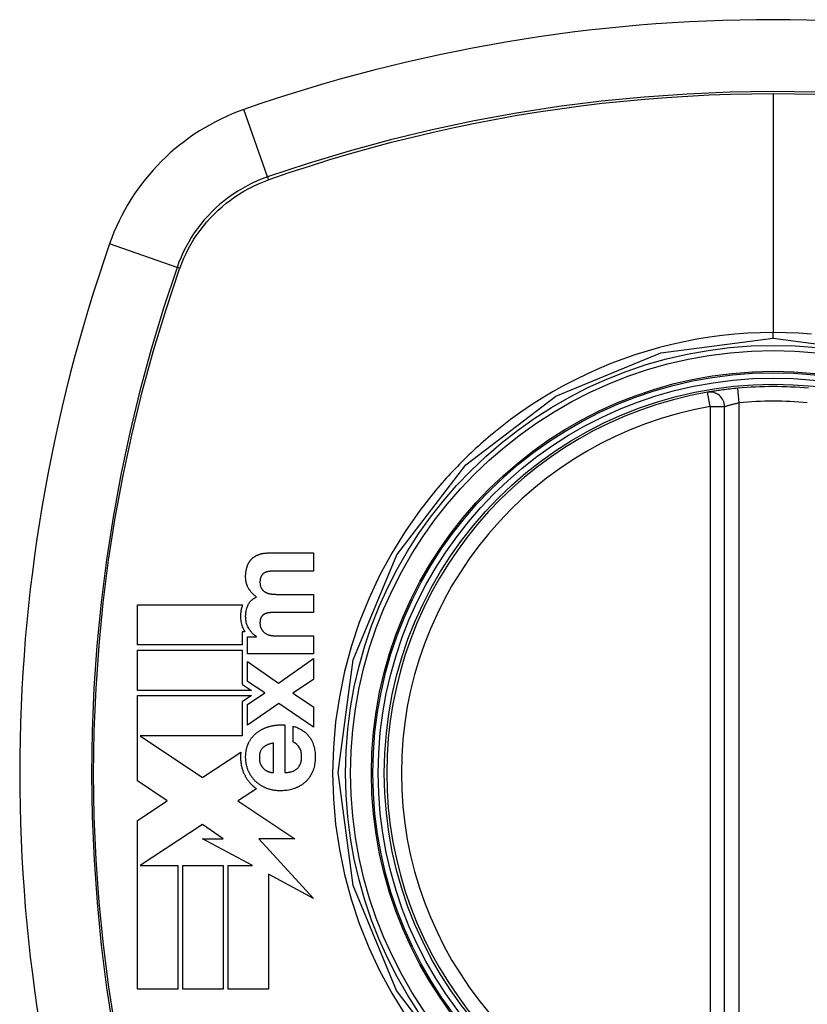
# Model space of a CAD drawing. Header units: inches. Extents: x 27 to 746, y 82 to 342.
# Tile 147 of 256: x 377.441 to 378.079, y 219.424 to 220.221. Entities that reach past the tile are written whole.
import ezdxf

# ---------------------------------------------------------------- set-up
doc = ezdxf.new("R2010")
doc.units = ezdxf.units.IN
doc.header["$MEASUREMENT"] = 0
doc.layers.add('Visible Edges(ANSI)', color=7, linetype='Continuous', lineweight=25)
doc.layers.add('Visible Tangent Edges(ANSI)', color=7, linetype='Continuous', lineweight=25)

msp = doc.modelspace()

# ---------------------------------------------------------------- linework, layer by layer
at = {"layer": 'Visible Edges(ANSI)'}
for p, q in [((378.01212, 219.31409), (378.01212, 219.90769)), ((377.64338, 219.78917), (377.67922, 219.78917)), ((377.67922, 219.78917), (377.67922, 219.77447)), ((377.67922, 219.77447), (377.64887, 219.77447)), ((377.64939, 219.75562), (377.67922, 219.75562)), ((377.67922, 219.75562), (377.67922, 219.74091)), ((377.5366, 219.71461), (377.5366, 219.74722)), ((377.5366, 219.74722), (377.62176, 219.74722)), ((377.67922, 219.74091), (377.64918, 219.74091)), ((377.62154, 219.72537), (377.62154, 219.71461)), ((377.6235, 219.72537), (377.62154, 219.72537)), ((377.62567, 219.72123), (377.63292, 219.72123)), ((377.62567, 219.70735), (377.62567, 219.72123)), ((377.63292, 219.72123), (377.63292, 219.72144)), ((377.64815, 219.72206), (377.67922, 219.72206)), ((377.67922, 219.72206), (377.67922, 219.70735)), ((377.62154, 219.71461), (377.5366, 219.71461)), ((377.5366, 219.71047), (377.62154, 219.71047)), ((377.5366, 219.67785), (377.5366, 219.71047)), ((377.62154, 219.71047), (377.62154, 219.68287)), ((377.67922, 219.70735), (377.62567, 219.70735)), ((377.62567, 219.70134), (377.65074, 219.68374)), ((377.62567, 219.68508), (377.62567, 219.70134)), ((377.65074, 219.68374), (377.67922, 219.70352)), ((377.67922, 219.70352), (377.67922, 219.68674)), ((377.63965, 219.67576), (377.62567, 219.68508)), ((377.67922, 219.68674), (377.66234, 219.67555)), ((377.62906, 219.67785), (377.5366, 219.67785)), ((377.62154, 219.68287), (377.62338, 219.68164)), ((377.62338, 219.68164), (377.62906, 219.67785)), ((377.62567, 219.66634), (377.63965, 219.67576)), ((377.66234, 219.67555), (377.67922, 219.66437)), ((377.5366, 219.67371), (377.6291, 219.67371)), ((377.5366, 219.64259), (377.5366, 219.67371)), ((377.6291, 219.67371), (377.6214, 219.66855)), ((377.6214, 219.66855), (377.6214, 219.6411)), ((377.65105, 219.66716), (377.62567, 219.64956)), ((377.67922, 219.6479), (377.65105, 219.66716)), ((377.62567, 219.64956), (377.62567, 219.66634)), ((377.67922, 219.66437), (377.67922, 219.6479)), ((377.65602, 219.64982), (377.65602, 219.61119)), ((377.66265, 219.63594), (377.66265, 219.64889)), ((377.5366, 219.64179), (377.5366, 219.64259)), ((377.5366, 219.6411), (377.5366, 219.64179)), ((377.5366, 219.60452), (377.5366, 219.6411)), ((377.53883, 219.6411), (377.58934, 219.60738)), ((377.6214, 219.6411), (377.53883, 219.6411)), ((377.58958, 219.60753), (377.62031, 219.62788)), ((377.6467, 219.61119), (377.6467, 219.63512)), ((377.5607, 219.58843), (377.5366, 219.60452)), ((377.58934, 219.60738), (377.58958, 219.60753)), ((377.63298, 219.59819), (377.61833, 219.5885)), ((377.5366, 219.57248), (377.5607, 219.58843)), ((377.61833, 219.5885), (377.61797, 219.58826)), ((377.61797, 219.58826), (377.66393, 219.55758)), ((377.5366, 219.43573), (377.5366, 219.57248)), ((377.58934, 219.5693), (377.53886, 219.53589)), ((377.60594, 219.55758), (377.58934, 219.5693)), ((377.62971, 219.53589), (377.58934, 219.55758)), ((377.58934, 219.55758), (377.60594, 219.55758)), ((377.66393, 219.55758), (377.63499, 219.55759)), ((377.63499, 219.55759), (377.67922, 219.5093)), ((377.53886, 219.53589), (377.53885, 219.53589)), ((377.53885, 219.53589), (377.56921, 219.53589)), ((377.56921, 219.53589), (377.56921, 219.43573)), ((377.57332, 219.53589), (377.60594, 219.53589)), ((377.57332, 219.43573), (377.57332, 219.53589)), ((377.60594, 219.53589), (377.60594, 219.43573)), ((377.61002, 219.43573), (377.61002, 219.53589)), ((377.61002, 219.53589), (377.62971, 219.53589)), ((377.67922, 219.5093), (377.64264, 219.52895)), ((377.64264, 219.52895), (377.64264, 219.43573)), ((377.56921, 219.43573), (377.5366, 219.43573)), ((377.60594, 219.43573), (377.57332, 219.43573)), ((377.64264, 219.43573), (377.61002, 219.43573))]:
    msp.add_line(p, q, dxfattribs=at)
at = {"layer": 'Visible Edges(ANSI)', "flags": 128}
for points in [[(378.02285, 219.92257), (378.02125, 219.92242), (378.01965, 219.92226), (378.01806, 219.92209), (378.0165, 219.92192), (378.01496, 219.92174), (378.01346, 219.92156), (378.012, 219.92138), (378.01059, 219.9212), (378.00922, 219.92101), (378.00792, 219.92083), (378.00668, 219.92066), (378.00551, 219.92048), (378.00441, 219.92032), (378.00338, 219.92016), (378.00245, 219.92001), (378.00159, 219.91988), (378.00084, 219.91975), (378.00017, 219.91965), (377.99961, 219.91955), (377.99914, 219.91947), (377.99878, 219.91941), (377.99852, 219.91937), (377.99836, 219.91934), (377.9983, 219.91933)], [(377.62857, 219.78368), (377.62878, 219.78391), (377.62899, 219.78413), (377.6292, 219.78435), (377.62942, 219.78456), (377.62964, 219.78477), (377.62987, 219.78497), (377.6301, 219.78516), (377.63034, 219.78535), (377.63057, 219.78554), (377.63082, 219.78572), (377.63106, 219.78589), (377.63131, 219.78606), (377.63157, 219.78623), (377.63182, 219.78639), (377.63208, 219.78654), (377.63235, 219.78669), (377.63261, 219.78684), (377.63288, 219.78698), (377.63315, 219.78711), (377.63342, 219.78724), (377.6337, 219.78737), (377.63397, 219.78749), (377.63425, 219.78761), (377.63453, 219.78772)], [(377.63453, 219.78772), (377.63488, 219.78786), (377.63523, 219.78798), (377.63559, 219.7881), (377.63595, 219.78821), (377.63631, 219.78831), (377.63667, 219.78841), (377.63704, 219.7885), (377.63741, 219.78859), (377.63778, 219.78866), (377.63815, 219.78873), (377.63852, 219.7888), (377.63889, 219.78886), (377.63927, 219.78891), (377.63964, 219.78896), (377.64002, 219.789), (377.64039, 219.78904), (377.64077, 219.78907), (377.64115, 219.7891), (377.64152, 219.78912), (377.6419, 219.78914), (377.64227, 219.78915), (377.64264, 219.78916), (377.64301, 219.78917), (377.64338, 219.78917)], [(377.62526, 219.77747), (377.62534, 219.77776), (377.62543, 219.77804), (377.62553, 219.77832), (377.62562, 219.77861), (377.62573, 219.77889), (377.62583, 219.77917), (377.62595, 219.77944), (377.62606, 219.77972), (377.62619, 219.77999), (377.62631, 219.78025), (377.62644, 219.78052), (377.62658, 219.78078), (377.62672, 219.78104), (377.62686, 219.7813), (377.62701, 219.78155), (377.62717, 219.7818), (377.62732, 219.78205), (377.62749, 219.78229), (377.62766, 219.78253), (377.62783, 219.78277), (377.62801, 219.783), (377.62819, 219.78323), (377.62838, 219.78346), (377.62857, 219.78368)], [(377.62692, 219.75991), (377.62668, 219.76028), (377.62646, 219.76064), (377.62625, 219.76102), (377.62605, 219.7614), (377.62586, 219.76178), (377.62569, 219.76217), (377.62552, 219.76256), (377.62536, 219.76296), (377.62521, 219.76337), (377.62508, 219.76378), (377.62495, 219.76419), (377.62483, 219.76462), (377.62471, 219.76511), (377.62458, 219.76571), (377.62446, 219.76645), (377.62435, 219.7673), (377.62427, 219.76828), (377.62423, 219.76939), (377.62424, 219.77062), (377.62431, 219.77198), (377.62444, 219.77337), (377.62464, 219.77475), (377.62491, 219.77612), (377.62526, 219.77747)], [(377.63965, 219.77312), (377.63951, 219.77304), (377.63937, 219.77296), (377.63923, 219.77287), (377.63909, 219.77278), (377.63895, 219.77269), (377.63882, 219.7726), (377.63869, 219.7725), (377.63856, 219.7724), (377.63843, 219.77229), (377.63831, 219.77218), (377.63819, 219.77207), (377.63807, 219.77196), (377.63795, 219.77184), (377.63784, 219.77172), (377.63772, 219.77159), (377.63762, 219.77147), (377.63751, 219.77134), (377.63741, 219.77121), (377.63731, 219.77108), (377.63721, 219.77094), (377.63712, 219.7708), (377.63703, 219.77066), (377.63694, 219.77052), (377.63686, 219.77037)], [(377.6438, 219.77426), (377.64362, 219.77424), (377.64344, 219.77422), (377.64326, 219.7742), (377.64308, 219.77418), (377.64291, 219.77415), (377.64273, 219.77412), (377.64255, 219.77409), (377.64238, 219.77406), (377.6422, 219.77402), (377.64202, 219.77398), (377.64185, 219.77394), (377.64167, 219.7739), (377.6415, 219.77385), (377.64133, 219.7738), (377.64115, 219.77375), (377.64098, 219.77369), (377.64081, 219.77363), (377.64064, 219.77357), (377.64048, 219.7735), (377.64031, 219.77343), (377.64014, 219.77336), (377.63998, 219.77328), (377.63982, 219.7732), (377.63965, 219.77312)], [(377.64887, 219.77447), (377.64866, 219.77446), (377.64845, 219.77446), (377.64824, 219.77446), (377.64803, 219.77446), (377.64782, 219.77446), (377.6476, 219.77445), (377.64739, 219.77445), (377.64718, 219.77444), (377.64697, 219.77444), (377.64676, 219.77443), (377.64655, 219.77442), (377.64633, 219.77442), (377.64612, 219.77441), (377.64591, 219.7744), (377.6457, 219.77439), (377.64549, 219.77438), (377.64527, 219.77436), (377.64506, 219.77435), (377.64485, 219.77434), (377.64464, 219.77432), (377.64443, 219.77431), (377.64422, 219.77429), (377.64401, 219.77428), (377.6438, 219.77426)], [(377.63686, 219.77037), (377.63669, 219.77006), (377.63655, 219.76975), (377.63642, 219.76942), (377.6363, 219.76909), (377.6362, 219.76875), (377.63612, 219.76841), (377.63605, 219.76807), (377.63599, 219.76772), (377.63594, 219.76737), (377.6359, 219.76702), (377.63587, 219.76667), (377.63584, 219.76632), (377.63583, 219.76595), (377.63582, 219.76554), (377.63583, 219.76508), (377.63585, 219.76459), (377.63589, 219.76407), (377.63595, 219.76353), (377.63605, 219.76298), (377.63617, 219.76244), (377.63633, 219.76192), (377.63652, 219.7614), (377.63675, 219.76091), (377.63701, 219.76043)], [(377.63313, 219.75344), (377.63282, 219.75366), (377.63252, 219.75387), (377.63222, 219.7541), (377.63192, 219.75433), (377.63163, 219.75456), (377.63134, 219.7548), (377.63106, 219.75505), (377.63079, 219.7553), (377.63051, 219.75556), (377.63024, 219.75582), (377.62998, 219.75608), (377.62972, 219.75635), (377.62946, 219.75663), (377.62921, 219.75691), (377.62896, 219.75719), (377.62872, 219.75748), (377.62848, 219.75777), (377.62825, 219.75806), (377.62801, 219.75836), (377.62779, 219.75867), (377.62756, 219.75897), (377.62734, 219.75928), (377.62713, 219.7596), (377.62692, 219.75991)], [(377.63701, 219.76043), (377.63711, 219.76028), (377.63721, 219.76012), (377.63732, 219.75997), (377.63743, 219.75982), (377.63754, 219.75968), (377.63765, 219.75953), (377.63776, 219.75939), (377.63788, 219.75925), (377.638, 219.75912), (377.63813, 219.75898), (377.63825, 219.75885), (377.63838, 219.75873), (377.63852, 219.7586), (377.63865, 219.75848), (377.63879, 219.75836), (377.63893, 219.75824), (377.63907, 219.75813), (377.63921, 219.75802), (377.63936, 219.75791), (377.63951, 219.75781), (377.63966, 219.75771), (377.63981, 219.75761), (377.63996, 219.75752), (377.64012, 219.75743)], [(377.64012, 219.75743), (377.64029, 219.75733), (377.64046, 219.75724), (377.64063, 219.75716), (377.6408, 219.75707), (377.64098, 219.75699), (377.64115, 219.75691), (377.64133, 219.75684), (377.64151, 219.75676), (377.64169, 219.75669), (377.64187, 219.75663), (377.64205, 219.75656), (377.64223, 219.7565), (377.64241, 219.75644), (377.64259, 219.75639), (377.64278, 219.75634), (377.64296, 219.75629), (377.64315, 219.75624), (377.64334, 219.75619), (377.64352, 219.75615), (377.64371, 219.75611), (377.6439, 219.75608), (377.64409, 219.75604), (377.64428, 219.75601), (377.64447, 219.75598)], [(377.64447, 219.75598), (377.64467, 219.75595), (377.64488, 219.75592), (377.64508, 219.75589), (377.64529, 219.75587), (377.64549, 219.75584), (377.64569, 219.75582), (377.6459, 219.7558), (377.6461, 219.75578), (377.64631, 219.75576), (377.64651, 219.75574), (377.64672, 219.75572), (377.64692, 219.75571), (377.64713, 219.75569), (377.64733, 219.75568), (377.64754, 219.75567), (377.64774, 219.75566), (377.64795, 219.75565), (377.64815, 219.75564), (377.64836, 219.75563), (377.64856, 219.75563), (377.64877, 219.75562), (377.64898, 219.75562), (377.64918, 219.75562), (377.64939, 219.75562)], [(377.62176, 219.74722), (377.62151, 219.74654), (377.62128, 219.74584), (377.62107, 219.74515), (377.62088, 219.74444), (377.62072, 219.74373), (377.62057, 219.74302), (377.62044, 219.7423), (377.62033, 219.74158), (377.62024, 219.74085), (377.62018, 219.74013), (377.62012, 219.73936), (377.62009, 219.73853), (377.62008, 219.73764), (377.62011, 219.73669), (377.62016, 219.73569), (377.62027, 219.73465), (377.62042, 219.73357), (377.62063, 219.73249), (377.62088, 219.73143), (377.62118, 219.73039), (377.62153, 219.72936), (377.62193, 219.72836), (377.62239, 219.72738), (377.62289, 219.72641)], [(377.6265, 219.72843), (377.62605, 219.72929), (377.62565, 219.73018), (377.6253, 219.73109), (377.625, 219.73203), (377.62476, 219.73297), (377.62456, 219.73391), (377.62442, 219.73482), (377.62432, 219.73571), (377.62425, 219.73657), (377.62423, 219.7374), (377.62423, 219.73818), (377.62425, 219.73892), (377.62429, 219.73963), (377.62435, 219.74033), (377.62443, 219.74102), (377.62454, 219.74172), (377.62466, 219.74241), (377.62481, 219.7431), (377.62499, 219.74378), (377.62518, 219.74446), (377.6254, 219.74512), (377.62564, 219.74578), (377.6259, 219.74643), (377.62619, 219.74707)], [(377.62619, 219.74707), (377.62637, 219.74744), (377.62656, 219.7478), (377.62676, 219.74815), (377.62698, 219.74849), (377.6272, 219.74882), (377.62744, 219.74914), (377.62769, 219.74946), (377.62794, 219.74977), (377.62821, 219.75007), (377.62849, 219.75036), (377.62878, 219.75064), (377.62908, 219.75091), (377.62938, 219.75118), (377.6297, 219.75143), (377.63002, 219.75167), (377.63034, 219.7519), (377.63067, 219.75213), (377.63101, 219.75234), (377.63135, 219.75254), (377.6317, 219.75274), (377.63205, 219.75293), (377.63241, 219.75311), (377.63277, 219.75328), (377.63313, 219.75344)], [(377.64017, 219.73993), (377.64001, 219.73986), (377.63986, 219.73979), (377.6397, 219.73972), (377.63955, 219.73964), (377.6394, 219.73956), (377.63925, 219.73948), (377.6391, 219.73939), (377.63896, 219.7393), (377.63881, 219.7392), (377.63867, 219.7391), (377.63854, 219.739), (377.6384, 219.73889), (377.63827, 219.73878), (377.63814, 219.73866), (377.63801, 219.73854), (377.63789, 219.73842), (377.63777, 219.7383), (377.63765, 219.73817), (377.63754, 219.73804), (377.63743, 219.7379), (377.63732, 219.73777), (377.63721, 219.73763), (377.63711, 219.73748), (377.63701, 219.73734)], [(377.64447, 219.74081), (377.64429, 219.7408), (377.6441, 219.74079), (377.64392, 219.74077), (377.64374, 219.74076), (377.64356, 219.74074), (377.64337, 219.74072), (377.64319, 219.7407), (377.64301, 219.74067), (377.64283, 219.74064), (377.64265, 219.74061), (377.64247, 219.74058), (377.64229, 219.74055), (377.64211, 219.74051), (377.64193, 219.74047), (377.64175, 219.74043), (377.64158, 219.74038), (377.6414, 219.74033), (377.64122, 219.74028), (377.64104, 219.74023), (377.64087, 219.74018), (377.64069, 219.74012), (377.64052, 219.74006), (377.64035, 219.73999), (377.64017, 219.73993)], [(377.64918, 219.74091), (377.64899, 219.74091), (377.64879, 219.74091), (377.64859, 219.74091), (377.6484, 219.74091), (377.6482, 219.74091), (377.648, 219.7409), (377.64781, 219.7409), (377.64761, 219.7409), (377.64742, 219.7409), (377.64722, 219.74089), (377.64702, 219.74089), (377.64683, 219.74088), (377.64663, 219.74088), (377.64643, 219.74087), (377.64624, 219.74087), (377.64604, 219.74086), (377.64584, 219.74086), (377.64565, 219.74085), (377.64545, 219.74085), (377.64526, 219.74084), (377.64506, 219.74083), (377.64486, 219.74082), (377.64467, 219.74081), (377.64447, 219.74081)], [(377.63701, 219.73734), (377.63686, 219.73709), (377.63672, 219.73683), (377.63659, 219.73656), (377.63648, 219.73629), (377.63638, 219.73601), (377.63629, 219.73573), (377.63621, 219.73545), (377.63614, 219.73516), (377.63607, 219.73487), (377.63602, 219.73458), (377.63597, 219.73429), (377.63593, 219.734), (377.6359, 219.73371), (377.63588, 219.73341), (377.63585, 219.73311), (377.63584, 219.73282), (377.63583, 219.73252), (377.63582, 219.73222), (377.63583, 219.73189), (377.63585, 219.73152), (377.6359, 219.73108), (377.63598, 219.73057), (377.63611, 219.72997), (377.63629, 219.72926)], [(377.62289, 219.72641), (377.62291, 219.72637), (377.62294, 219.72633), (377.62296, 219.72628), (377.62299, 219.72624), (377.62301, 219.72619), (377.62304, 219.72615), (377.62306, 219.72611), (377.62309, 219.72606), (377.62311, 219.72602), (377.62314, 219.72598), (377.62317, 219.72593), (377.62319, 219.72589), (377.62322, 219.72584), (377.62324, 219.7258), (377.62327, 219.72576), (377.6233, 219.72571), (377.62332, 219.72567), (377.62335, 219.72563), (377.62337, 219.72558), (377.6234, 219.72554), (377.62343, 219.7255), (377.62345, 219.72545), (377.62348, 219.72541), (377.6235, 219.72537)], [(377.63292, 219.72144), (377.6326, 219.72167), (377.63228, 219.7219), (377.63197, 219.72214), (377.63165, 219.72239), (377.63135, 219.72264), (377.63104, 219.7229), (377.63075, 219.72316), (377.63045, 219.72343), (377.63016, 219.7237), (377.62988, 219.72398), (377.6296, 219.72426), (377.62932, 219.72456), (377.62905, 219.72485), (377.62879, 219.72515), (377.62853, 219.72546), (377.62828, 219.72577), (377.62804, 219.72608), (377.6278, 219.7264), (377.62757, 219.72673), (377.62734, 219.72706), (377.62712, 219.72739), (377.62691, 219.72773), (377.6267, 219.72808), (377.6265, 219.72843)], [(377.63629, 219.72926), (377.63633, 219.72911), (377.63638, 219.72895), (377.63643, 219.7288), (377.63648, 219.72865), (377.63654, 219.72851), (377.63659, 219.72836), (377.63666, 219.72821), (377.63672, 219.72807), (377.63679, 219.72793), (377.63685, 219.72779), (377.63693, 219.72764), (377.637, 219.72751), (377.63708, 219.72737), (377.63715, 219.72723), (377.63724, 219.7271), (377.63732, 219.72696), (377.6374, 219.72683), (377.63749, 219.7267), (377.63758, 219.72657), (377.63767, 219.72644), (377.63776, 219.72632), (377.63786, 219.72619), (377.63795, 219.72607), (377.63805, 219.72594)], [(377.63805, 219.72594), (377.63817, 219.72579), (377.6383, 219.72565), (377.63844, 219.7255), (377.63857, 219.72536), (377.63871, 219.72523), (377.63885, 219.72509), (377.639, 219.72496), (377.63915, 219.72483), (377.6393, 219.72471), (377.63945, 219.72459), (377.6396, 219.72447), (377.63976, 219.72436), (377.63992, 219.72425), (377.64008, 219.72414), (377.64025, 219.72403), (377.64041, 219.72393), (377.64058, 219.72383), (377.64074, 219.72373), (377.64091, 219.72364), (377.64108, 219.72355), (377.64126, 219.72346), (377.64143, 219.72337), (377.6416, 219.72328), (377.64178, 219.7232)], [(377.64178, 219.7232), (377.64202, 219.72309), (377.64227, 219.72299), (377.64253, 219.72289), (377.64279, 219.7228), (377.64304, 219.72271), (377.64331, 219.72264), (377.64357, 219.72257), (377.64383, 219.7225), (377.6441, 219.72244), (377.64437, 219.72239), (377.64463, 219.72234), (377.6449, 219.72229), (377.64516, 219.72225), (377.64543, 219.72222), (377.6457, 219.72219), (377.64597, 219.72216), (377.64624, 219.72213), (377.64652, 219.72211), (377.64679, 219.7221), (377.64706, 219.72208), (377.64733, 219.72207), (377.64761, 219.72207), (377.64788, 219.72206), (377.64815, 219.72206)], [(377.62686, 219.63574), (377.62708, 219.63615), (377.62731, 219.63656), (377.62754, 219.63696), (377.62778, 219.63736), (377.62803, 219.63775), (377.62828, 219.63813), (377.62854, 219.63851), (377.62881, 219.63889), (377.62908, 219.63926), (377.62936, 219.63963), (377.62965, 219.63999), (377.62994, 219.64034), (377.63024, 219.64069), (377.63055, 219.64103), (377.63087, 219.64137), (377.63119, 219.6417), (377.63152, 219.64202), (377.63185, 219.64233), (377.63219, 219.64264), (377.63253, 219.64294), (377.63288, 219.64323), (377.63323, 219.64352), (377.63359, 219.6438), (377.63396, 219.64407)], [(377.63396, 219.64407), (377.63435, 219.64435), (377.63474, 219.64462), (377.63513, 219.64489), (377.63553, 219.64514), (377.63593, 219.64539), (377.63633, 219.64563), (377.63674, 219.64587), (377.63715, 219.64609), (377.63756, 219.64631), (377.63798, 219.64653), (377.6384, 219.64673), (377.63882, 219.64693), (377.63925, 219.64712), (377.63968, 219.64731), (377.64011, 219.64748), (377.64054, 219.64765), (377.64098, 219.64782), (377.64142, 219.64798), (377.64186, 219.64813), (377.6423, 219.64827), (377.64275, 219.64841), (377.6432, 219.64854), (377.64365, 219.64867), (377.64411, 219.64879)], [(377.64411, 219.64879), (377.6446, 219.64891), (377.64509, 219.64902), (377.64558, 219.64913), (377.64607, 219.64923), (377.64656, 219.64932), (377.64706, 219.64941), (377.64755, 219.64948), (377.64804, 219.64956), (377.64854, 219.64962), (377.64904, 219.64968), (377.64953, 219.64973), (377.65003, 219.64978), (377.65052, 219.64982), (377.65102, 219.64985), (377.65152, 219.64987), (377.65202, 219.64989), (377.65252, 219.64991), (377.65302, 219.64991), (377.65351, 219.64991), (377.65401, 219.64991), (377.65451, 219.64989), (377.65502, 219.64988), (377.65552, 219.64985), (377.65602, 219.64982)], [(377.66265, 219.64889), (377.66331, 219.64867), (377.66398, 219.64843), (377.66464, 219.64819), (377.6653, 219.64793), (377.66596, 219.64765), (377.66661, 219.64737), (377.66725, 219.64706), (377.66789, 219.64675), (377.66852, 219.64642), (377.66914, 219.64607), (377.66976, 219.6457), (377.67036, 219.64532), (377.67095, 219.64492), (377.67153, 219.64451), (377.67209, 219.64408), (377.67264, 219.64363), (377.67318, 219.64316), (377.6737, 219.64267), (377.6742, 219.64217), (377.67468, 219.64164), (377.67515, 219.6411), (377.67559, 219.64054), (377.67602, 219.63996), (377.67642, 219.63936)], [(377.6264, 219.61269), (377.62602, 219.61361), (377.62568, 219.61455), (377.62538, 219.6155), (377.62511, 219.61646), (377.62488, 219.61742), (377.62469, 219.6184), (377.62453, 219.61939), (377.62441, 219.62038), (377.62431, 219.62137), (377.62425, 219.62237), (377.62423, 219.62338), (377.62423, 219.62437), (377.62426, 219.62536), (377.62432, 219.62635), (377.62441, 219.62733), (377.62453, 219.62831), (377.62469, 219.62929), (377.62489, 219.63025), (377.62512, 219.6312), (377.62539, 219.63214), (377.6257, 219.63306), (377.62605, 219.63397), (377.62643, 219.63486), (377.62686, 219.63574)], [(377.66736, 219.63201), (377.66721, 219.63222), (377.66705, 219.63244), (377.66689, 219.63265), (377.66673, 219.63286), (377.66656, 219.63307), (377.66639, 219.63327), (377.66621, 219.63347), (377.66604, 219.63367), (377.66585, 219.63386), (377.66567, 219.63405), (377.66548, 219.63423), (377.66528, 219.63441), (377.66509, 219.63458), (377.66488, 219.63474), (377.66468, 219.6349), (377.66447, 219.63505), (377.66426, 219.6352), (377.66404, 219.63533), (377.66382, 219.63546), (377.66359, 219.63557), (377.66336, 219.63568), (377.66313, 219.63578), (377.66289, 219.63587), (377.66265, 219.63594)], [(377.67642, 219.63936), (377.67702, 219.63838), (377.67757, 219.63738), (377.67807, 219.63635), (377.67852, 219.63529), (377.67893, 219.63421), (377.67929, 219.6331), (377.6796, 219.63198), (377.67986, 219.63085), (377.68008, 219.62971), (377.68026, 219.62856), (377.68039, 219.6274), (377.68049, 219.62623), (377.68054, 219.62506), (377.68056, 219.62389), (377.68055, 219.62271), (377.68049, 219.62154), (377.6804, 219.62036), (377.68027, 219.6192), (377.6801, 219.61804), (377.67988, 219.61689), (377.67962, 219.61575), (377.67931, 219.61463), (377.67895, 219.61353), (377.67854, 219.61243)], [(377.62031, 219.62788), (377.62023, 219.62717), (377.62018, 219.62646), (377.62013, 219.62575), (377.6201, 219.62503), (377.62009, 219.62432), (377.62008, 219.62361), (377.6201, 219.62289), (377.62012, 219.62217), (377.62016, 219.62145), (377.62021, 219.62073), (377.62028, 219.62002), (377.62037, 219.6193), (377.62047, 219.61859), (377.62058, 219.61788), (377.62071, 219.61718), (377.62086, 219.61647), (377.62102, 219.61578), (377.6212, 219.61508), (377.62139, 219.6144), (377.6216, 219.61372), (377.62183, 219.61304), (377.62207, 219.61237), (377.62233, 219.61171), (377.6226, 219.61105)], [(377.6382, 219.63144), (377.63778, 219.63102), (377.63738, 219.63057), (377.63703, 219.63008), (377.6367, 219.62957), (377.63642, 219.62904), (377.63617, 219.62849), (377.63596, 219.62792), (377.63578, 219.62733), (377.63564, 219.62673), (377.63552, 219.62613), (377.63543, 219.62552), (377.63536, 219.6249), (377.63532, 219.62429), (377.63531, 219.62367), (377.63531, 219.62304), (377.63533, 219.62241), (377.63537, 219.62178), (377.63544, 219.62116), (377.63554, 219.62053), (377.63566, 219.61991), (377.63582, 219.61931), (377.63601, 219.61871), (377.63623, 219.61813), (377.6365, 219.61756)], [(377.6467, 219.63512), (377.64632, 219.63504), (377.64594, 219.63497), (377.64556, 219.63488), (377.64518, 219.63479), (377.6448, 219.6347), (377.64442, 219.6346), (377.64404, 219.63449), (377.64367, 219.63438), (377.64329, 219.63426), (377.64292, 219.63413), (377.64255, 219.63399), (377.64219, 219.63385), (377.64183, 219.6337), (377.64147, 219.63354), (377.64112, 219.63338), (377.64078, 219.6332), (377.64043, 219.63302), (377.6401, 219.63282), (377.63976, 219.63262), (377.63944, 219.63241), (377.63912, 219.63218), (377.6388, 219.63194), (377.6385, 219.6317), (377.6382, 219.63144)], [(377.66637, 219.61482), (377.66686, 219.61535), (377.6673, 219.61592), (377.6677, 219.61653), (377.66806, 219.61716), (377.66838, 219.61782), (377.66865, 219.61849), (377.66889, 219.61919), (377.66909, 219.61989), (377.66925, 219.62061), (377.66937, 219.62134), (377.66947, 219.62208), (377.66953, 219.62282), (377.66957, 219.62356), (377.66958, 219.62433), (377.66957, 219.62515), (377.66951, 219.62597), (377.6694, 219.62679), (377.66925, 219.62759), (377.66906, 219.62838), (377.66881, 219.62916), (377.66852, 219.62991), (377.66818, 219.63063), (377.66779, 219.63133), (377.66736, 219.63201)], [(377.63235, 219.60405), (377.63204, 219.60435), (377.63173, 219.60466), (377.63143, 219.60498), (377.63113, 219.6053), (377.63084, 219.60562), (377.63056, 219.60595), (377.63028, 219.60629), (377.63, 219.60663), (377.62973, 219.60698), (377.62947, 219.60733), (377.62921, 219.60769), (377.62895, 219.60805), (377.62871, 219.60842), (377.62847, 219.60879), (377.62823, 219.60916), (377.628, 219.60954), (377.62778, 219.60992), (377.62757, 219.6103), (377.62736, 219.61069), (377.62715, 219.61108), (377.62696, 219.61148), (377.62676, 219.61188), (377.62658, 219.61229), (377.6264, 219.61269)], [(377.6365, 219.61756), (377.63659, 219.61738), (377.63668, 219.6172), (377.63678, 219.61703), (377.63688, 219.61685), (377.63699, 219.61668), (377.63709, 219.61651), (377.6372, 219.61634), (377.63731, 219.61617), (377.63742, 219.61601), (377.63754, 219.61584), (377.63766, 219.61568), (377.63778, 219.61552), (377.63791, 219.61537), (377.63803, 219.61521), (377.63816, 219.61506), (377.6383, 219.61491), (377.63843, 219.61477), (377.63857, 219.61463), (377.63871, 219.61449), (377.63885, 219.61435), (377.639, 219.61422), (377.63914, 219.61408), (377.63929, 219.61396), (377.63945, 219.61383)], [(377.63945, 219.61383), (377.63959, 219.61372), (377.63973, 219.61361), (377.63988, 219.61351), (377.64002, 219.6134), (377.64017, 219.6133), (377.64031, 219.6132), (377.64046, 219.61311), (377.64061, 219.61301), (377.64076, 219.61292), (377.64092, 219.61283), (377.64107, 219.61274), (377.64122, 219.61266), (377.64138, 219.61258), (377.64154, 219.6125), (377.6417, 219.61242), (377.64186, 219.61235), (377.64202, 219.61228), (377.64218, 219.61221), (377.64234, 219.61215), (377.64251, 219.61208), (377.64267, 219.61203), (377.64284, 219.61197), (377.64301, 219.61192), (377.64318, 219.61186)], [(377.64318, 219.61186), (377.64332, 219.61182), (377.64346, 219.61178), (377.6436, 219.61175), (377.64375, 219.61171), (377.64389, 219.61167), (377.64404, 219.61163), (377.64418, 219.6116), (377.64433, 219.61156), (377.64448, 219.61153), (377.64462, 219.6115), (377.64477, 219.61146), (377.64492, 219.61143), (377.64507, 219.61141), (377.64522, 219.61138), (377.64537, 219.61135), (377.64551, 219.61133), (377.64566, 219.6113), (377.64581, 219.61128), (377.64596, 219.61126), (377.64611, 219.61125), (377.64626, 219.61123), (377.6464, 219.61121), (377.64655, 219.6112), (377.6467, 219.61119)], [(377.65602, 219.61119), (377.65648, 219.61122), (377.65695, 219.61125), (377.65741, 219.61128), (377.65788, 219.61133), (377.65834, 219.61138), (377.6588, 219.61145), (377.65926, 219.61152), (377.65972, 219.6116), (377.66018, 219.6117), (377.66063, 219.6118), (377.66108, 219.61191), (377.66153, 219.61204), (377.66198, 219.61218), (377.66242, 219.61234), (377.66286, 219.61251), (377.66329, 219.6127), (377.66372, 219.6129), (377.66413, 219.61312), (377.66454, 219.61335), (377.66493, 219.61361), (377.66531, 219.61388), (377.66568, 219.61417), (377.66603, 219.61448), (377.66637, 219.61482)], [(377.67854, 219.61243), (377.67838, 219.61203), (377.6782, 219.61162), (377.67803, 219.61122), (377.67784, 219.61083), (377.67765, 219.61043), (377.67745, 219.61004), (377.67725, 219.60966), (377.67704, 219.60928), (377.67682, 219.6089), (377.6766, 219.60853), (377.67637, 219.60816), (377.67613, 219.6078), (377.67588, 219.60744), (377.67563, 219.60708), (377.67538, 219.60673), (377.67511, 219.60639), (377.67484, 219.60605), (377.67457, 219.60571), (377.67429, 219.60539), (377.674, 219.60507), (377.67371, 219.60475), (377.67341, 219.60444), (377.67311, 219.60414), (377.6728, 219.60384)], [(377.6226, 219.61105), (377.62281, 219.61058), (377.62303, 219.61011), (377.62325, 219.60965), (377.62348, 219.60919), (377.62371, 219.60874), (377.62396, 219.60829), (377.62421, 219.60784), (377.62446, 219.6074), (377.62473, 219.60696), (377.625, 219.60653), (377.62528, 219.60611), (377.62556, 219.60568), (377.62585, 219.60527), (377.62615, 219.60485), (377.62646, 219.60445), (377.62677, 219.60405), (377.62709, 219.60365), (377.62742, 219.60326), (377.62775, 219.60288), (377.62808, 219.6025), (377.62843, 219.60213), (377.62878, 219.60177), (377.62913, 219.60141), (377.62949, 219.60106)], [(377.64131, 219.59845), (377.6409, 219.59861), (377.64049, 219.59878), (377.64008, 219.59895), (377.63968, 219.59913), (377.63928, 219.59932), (377.63888, 219.59951), (377.63848, 219.5997), (377.63809, 219.59991), (377.63771, 219.60012), (377.63732, 219.60033), (377.63694, 219.60055), (377.63657, 219.60078), (377.6362, 219.60102), (377.63583, 219.60126), (377.63546, 219.60151), (377.6351, 219.60176), (377.63474, 219.60202), (377.63439, 219.60229), (377.63404, 219.60257), (377.63369, 219.60285), (377.63335, 219.60314), (377.63302, 219.60343), (377.63268, 219.60374), (377.63235, 219.60405)], [(377.6728, 219.60384), (377.67247, 219.60353), (377.67214, 219.60324), (377.6718, 219.60295), (377.67146, 219.60267), (377.67112, 219.60239), (377.67077, 219.60212), (377.67042, 219.60186), (377.67006, 219.60161), (377.6697, 219.60136), (377.66934, 219.60112), (377.66897, 219.60088), (377.6686, 219.60065), (377.66823, 219.60043), (377.66785, 219.60022), (377.66747, 219.60001), (377.66708, 219.59981), (377.66669, 219.59961), (377.6663, 219.59942), (377.66591, 219.59923), (377.66551, 219.59906), (377.66511, 219.59888), (377.66471, 219.59872), (377.6643, 219.59856), (377.66389, 219.5984)], [(377.62949, 219.60106), (377.62963, 219.60093), (377.62977, 219.6008), (377.62991, 219.60067), (377.63005, 219.60054), (377.63019, 219.60041), (377.63033, 219.60029), (377.63047, 219.60016), (377.63061, 219.60004), (377.63075, 219.59992), (377.6309, 219.5998), (377.63104, 219.59967), (377.63119, 219.59956), (377.63133, 219.59944), (377.63148, 219.59932), (377.63162, 219.5992), (377.63177, 219.59909), (377.63192, 219.59897), (377.63207, 219.59886), (377.63222, 219.59874), (377.63237, 219.59863), (377.63252, 219.59852), (377.63267, 219.59841), (377.63283, 219.5983), (377.63298, 219.59819)], [(377.66389, 219.5984), (377.66268, 219.59798), (377.66145, 219.59762), (377.66022, 219.59731), (377.65897, 219.59706), (377.65771, 219.59685), (377.65649, 219.59669), (377.65533, 219.59659), (377.65425, 219.59652), (377.65326, 219.59649), (377.65237, 219.59649), (377.65156, 219.5965), (377.65075, 219.59653), (377.64994, 219.59658), (377.64914, 219.59664), (377.64834, 219.59673), (377.64755, 219.59684), (377.64676, 219.59697), (377.64597, 219.59711), (377.64518, 219.59728), (377.6444, 219.59747), (377.64362, 219.59769), (377.64285, 219.59792), (377.64208, 219.59817), (377.64131, 219.59845)]]:
    msp.add_lwpolyline(points, dxfattribs=at)
at = {"layer": 'Visible Edges(ANSI)'}
for radius in [0.31988, 0.31496]:
    msp.add_circle((378.05149, 219.61089), radius, dxfattribs=at)
for centre, radius, start, end in [((378.05149, 218.92191), 1.29921, 70.73366, 109.26634), ((377.68126, 219.98112), 0.17717, 109.26634, 160.73366), ((378.74047, 219.61089), 1.29921, 160.73366, 199.26634), ((378.05149, 219.61089), 0.31299, 84.74991, 95.25009), ((378.05149, 219.61089), 0.31299, 99.78402, 260.21598), ((378.00031, 219.90769), 0.01181, 0, 99.78402)]:
    msp.add_arc(centre, radius, start, end, dxfattribs=at)
at = {"layer": 'Visible Tangent Edges(ANSI)'}
for p, q in [((378.05149, 220.16123), (378.05149, 219.9677)), ((377.64191, 220.09371), (377.6228, 220.14836)), ((377.64268, 220.09144), (377.64316, 220.09161)), ((377.56867, 220.02047), (377.51402, 220.03958)), ((377.57077, 220.01922), (377.57094, 220.0197)), ((378.05149, 219.96312), (378.05149, 219.9677)), ((378.02393, 219.91081), (378.02285, 219.92257)), ((378.00031, 219.90769), (377.9983, 219.91933)), ((378.00031, 219.90769), (378.01212, 219.90769)), ((378.00031, 219.90769), (378.00031, 219.31409)), ((378.02393, 219.31097), (378.02393, 219.91081))]:
    msp.add_line(p, q, dxfattribs=at)
at = {"layer": 'Visible Tangent Edges(ANSI)', "flags": 128}
for points in [[(378.08584, 220.1624), (378.05115, 220.16288), (378.01646, 220.16238), (377.98176, 220.16093), (377.94707, 220.1585), (377.91243, 220.15511), (377.87788, 220.15075), (377.84347, 220.14542), (377.80923, 220.13914), (377.77521, 220.13191), (377.74144, 220.12374), (377.70796, 220.11465), (377.67478, 220.10464), (377.64191, 220.09371)], [(377.64316, 220.09161), (377.65951, 220.09722), (377.67593, 220.1026), (377.69244, 220.10775), (377.70902, 220.11267), (377.72567, 220.11736), (377.74241, 220.12182), (377.75922, 220.12605), (377.7761, 220.13004), (377.79304, 220.1338), (377.81004, 220.13732), (377.8271, 220.14061), (377.8442, 220.14365), (377.86136, 220.14646), (377.87855, 220.14902), (377.89577, 220.15134), (377.91303, 220.15342), (377.93031, 220.15525), (377.9476, 220.15684), (377.96491, 220.15818), (377.98223, 220.15928), (377.99956, 220.16014), (378.01687, 220.16075), (378.03418, 220.16111), (378.05149, 220.16123)], [(378.05149, 220.16123), (378.06878, 220.16111), (378.08607, 220.16075)], [(377.64191, 220.09371), (377.63771, 220.09217), (377.63358, 220.09048), (377.62951, 220.08863), (377.62552, 220.08663), (377.6216, 220.08448), (377.61777, 220.08219), (377.61403, 220.07975), (377.61038, 220.07717), (377.60684, 220.07445), (377.60339, 220.07161), (377.60006, 220.06863), (377.59684, 220.06553), (377.59375, 220.06232), (377.59077, 220.05899), (377.58793, 220.05554), (377.58521, 220.05199), (377.58264, 220.04835), (377.5802, 220.0446), (377.5779, 220.04077), (377.57575, 220.03686), (377.57375, 220.03286), (377.5719, 220.0288), (377.57021, 220.02467), (377.56867, 220.02047)], [(377.57094, 220.0197), (377.57248, 220.02379), (377.57417, 220.02782), (377.57601, 220.03179), (377.578, 220.03568), (377.58012, 220.0395), (377.58239, 220.04324), (377.58479, 220.04689), (377.58732, 220.05045), (377.58998, 220.05391), (377.59277, 220.05727), (377.59568, 220.06052), (377.59871, 220.06367), (377.60185, 220.0667), (377.60511, 220.06961), (377.60847, 220.0724), (377.61193, 220.07506), (377.61549, 220.0776), (377.61914, 220.08), (377.62288, 220.08226), (377.62669, 220.08439), (377.63059, 220.08637), (377.63456, 220.08821), (377.63859, 220.0899), (377.64268, 220.09144)], [(377.56867, 220.02047), (377.55772, 219.98752), (377.54767, 219.95422), (377.53855, 219.92059), (377.53036, 219.88669), (377.52312, 219.85253), (377.51683, 219.81818), (377.51152, 219.78366), (377.50717, 219.74903), (377.50379, 219.71431), (377.50139, 219.67957), (377.49997, 219.64483), (377.4995, 219.61011), (377.50001, 219.57539), (377.50148, 219.54069), (377.50392, 219.50603), (377.50732, 219.47145), (377.51168, 219.43699), (377.51699, 219.4027)], [(377.51878, 219.40325), (377.51343, 219.43744), (377.50904, 219.4718), (377.5056, 219.50629), (377.50314, 219.54086), (377.50166, 219.57548), (377.50115, 219.61011), (377.50161, 219.64475), (377.50306, 219.67939), (377.50548, 219.71405), (377.50888, 219.74867), (377.51327, 219.78321), (377.51863, 219.81763), (377.52496, 219.85188), (377.53225, 219.88592), (377.54049, 219.91971), (377.54967, 219.95322), (377.55976, 219.98639), (377.57077, 220.01922)], [(377.80197, 219.36193), (377.74628, 219.43476), (377.7112, 219.51989), (377.69926, 219.6113), (377.71135, 219.70254), (377.74667, 219.78766), (377.80259, 219.86046), (377.87543, 219.91613), (377.96036, 219.95117), (378.05149, 219.96312)], [(378.05149, 219.9677), (378.04116, 219.96754), (378.03081, 219.96709), (378.02047, 219.96633), (378.01015, 219.96526), (377.99986, 219.9639), (377.9896, 219.96225), (377.97941, 219.9603), (377.96928, 219.95805), (377.95924, 219.95552), (377.94928, 219.95269), (377.93944, 219.94959), (377.92967, 219.94618), (377.91999, 219.9425), (377.91041, 219.93852), (377.90095, 219.93427), (377.89161, 219.92975), (377.8824, 219.92495), (377.87336, 219.91989), (377.86447, 219.91458), (377.85574, 219.90902), (377.84719, 219.90321), (377.83882, 219.89716), (377.83062, 219.89087), (377.82262, 219.88435)], [(378.08244, 219.96634), (378.07212, 219.9671), (378.0618, 219.96755), (378.05149, 219.9677)], [(378.05149, 219.96312), (378.14284, 219.95111), (378.22786, 219.91595), (378.301, 219.85986), (378.3567, 219.78702), (378.39181, 219.70185), (378.4037, 219.61043), (378.3916, 219.51925), (378.35628, 219.43405), (378.30045, 219.36137)], [(378.01212, 219.90769), (378.01215, 219.9077), (378.01222, 219.90772), (378.01235, 219.90777), (378.01253, 219.90783), (378.01275, 219.9079), (378.01302, 219.90799), (378.01334, 219.9081), (378.0137, 219.90822), (378.01411, 219.90835), (378.01457, 219.90849), (378.01506, 219.90864), (378.01559, 219.9088), (378.01615, 219.90897), (378.01675, 219.90914), (378.01738, 219.90931), (378.01803, 219.90949), (378.01871, 219.90966), (378.01942, 219.90984), (378.02014, 219.91001), (378.02087, 219.91018), (378.02163, 219.91035), (378.02239, 219.91051), (378.02316, 219.91066), (378.02393, 219.91081)], [(377.82262, 219.88435), (377.82061, 219.88265), (377.81861, 219.88094), (377.81663, 219.87921), (377.81466, 219.87747), (377.8127, 219.87572), (377.81076, 219.87395), (377.80883, 219.87216), (377.80691, 219.87037), (377.805, 219.86855), (377.80311, 219.86673), (377.80123, 219.86489), (377.79936, 219.86304), (377.79751, 219.86117), (377.79567, 219.85929), (377.79384, 219.8574), (377.79203, 219.85549), (377.79023, 219.85357), (377.78845, 219.85163), (377.78667, 219.84969), (377.78492, 219.84773), (377.78317, 219.84576), (377.78145, 219.84377), (377.77973, 219.84177), (377.77803, 219.83976)], [(377.77803, 219.83976), (377.76523, 219.82357), (377.75338, 219.80664), (377.74251, 219.78904), (377.73267, 219.77081), (377.72389, 219.75203), (377.71621, 219.73274), (377.70967, 219.71303), (377.70429, 219.69301), (377.7001, 219.67273), (377.6971, 219.65224), (377.69529, 219.6316), (377.69468, 219.61086), (377.69529, 219.59009), (377.69712, 219.5694), (377.70015, 219.54887), (377.70437, 219.52857), (377.70975, 219.50856), (377.71628, 219.48889), (377.72394, 219.46964), (377.73271, 219.45086), (377.74256, 219.43263), (377.75342, 219.41505)]]:
    msp.add_lwpolyline(points, dxfattribs=at)
at = {"layer": 'Visible Tangent Edges(ANSI)'}
for radius in [0.34636, 0.34222, 0.32539, 0.3242]:
    msp.add_circle((378.05149, 219.61089), radius, dxfattribs=at)
for start, end in [(99.78402, 260.21598), (84.74991, 95.25009)]:
    msp.add_arc((378.05149, 219.61089), 0.30118, start, end, dxfattribs=at)
for centre, major_axis, start_param, end_param in [((377.64353, 220.08906), (0.00321, -0.00931), 4.18856, 4.452267), ((377.57332, 220.01885), (0.00931, -0.00321), 1.830918, 2.094625)]:
    msp.add_ellipse(centre, major_axis=major_axis, ratio=0.002592, start_param=start_param, end_param=end_param, dxfattribs=at)

doc.saveas('drawing.dxf')
